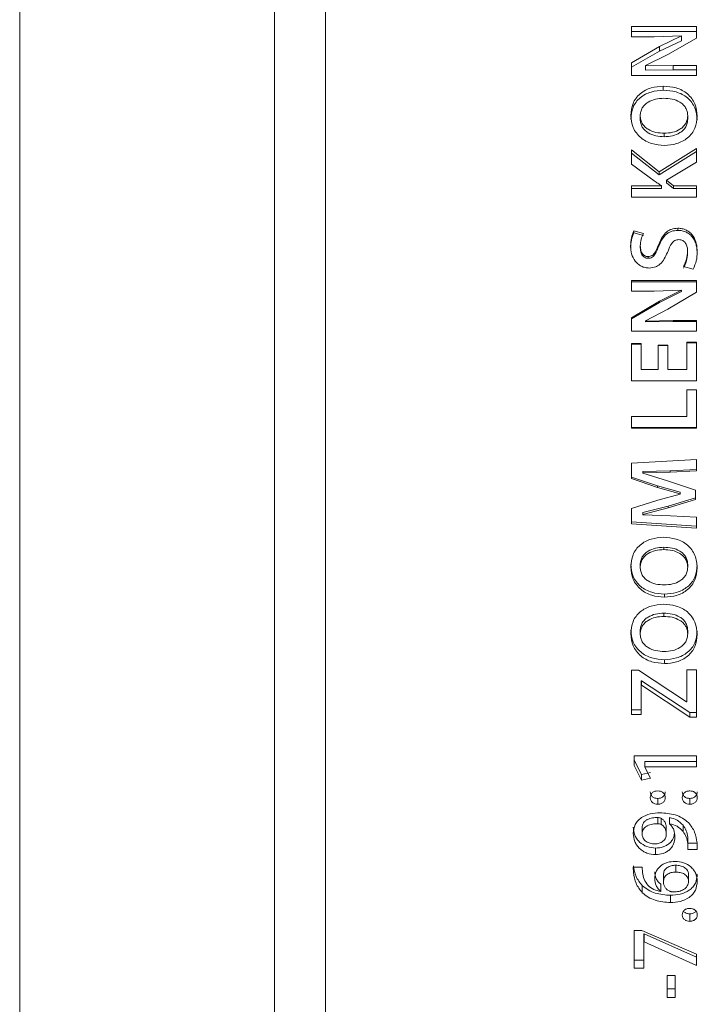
# Model space of a CAD drawing. Header units: millimetres. Extents: x 0 to 1118, y 0 to 864.
# Tile 19 of 78: x 634 to 652, y 269 to 295. Entities that reach past the tile are written whole.
import ezdxf

# ---------------------------------------------------------------- set-up
doc = ezdxf.new("R2010")
doc.units = ezdxf.units.MM

msp = doc.modelspace()

# ---------------------------------------------------------------- linework, layer by layer
at = {"color": 7, "linetype": 'Continuous', "lineweight": 15}
for p, q in [((641.9362, 321.849), (641.9362, 249.599)), ((633.6862, 320.474), (633.6862, 250.974)), ((640.5612, 320.474), (640.5612, 250.974)), ((651.9347, 295.2864), (650.1869, 295.2864)), ((650.1869, 295.2864), (650.1869, 295.0111)), ((651.9347, 295.154), (650.1869, 295.154)), ((651.9347, 295.2864), (651.9347, 294.9785)), ((650.1869, 295.0111), (650.7969, 295.0111)), ((650.7969, 295.0111), (651.5294, 295.0379)), ((651.5294, 295.0329), (650.9392, 294.7454)), ((651.5294, 294.904), (650.9392, 294.6205)), ((651.1673, 294.5371), (651.9347, 294.9785)), ((651.5294, 295.0379), (651.5294, 295.0329)), ((651.5294, 294.904), (651.5294, 295.0329)), ((650.9392, 294.7454), (650.1847, 294.3082)), ((650.9392, 294.6205), (650.1847, 294.1894)), ((650.5636, 294.2328), (651.1673, 294.5371)), ((650.1847, 294.3082), (650.1847, 293.9628)), ((650.5659, 294.2256), (650.5636, 294.2328)), ((650.5636, 294.1151), (650.5636, 294.2328)), ((650.5659, 294.1079), (650.5636, 294.1151)), ((651.3089, 294.2402), (650.5659, 294.2256)), ((650.5659, 294.1079), (650.5659, 294.2256)), ((651.3089, 294.1223), (650.5659, 294.1079)), ((651.9347, 294.2402), (651.3089, 294.2402)), ((651.9347, 294.1223), (651.3089, 294.1223)), ((651.9347, 293.9628), (651.9347, 294.2402)), ((651.9347, 294.1223), (651.9347, 294.2402)), ((650.1847, 293.9628), (651.9347, 293.9628)), ((651.0416, 293.5689), (651.0416, 293.679)), ((650.4195, 292.8834), (650.4195, 292.7843)), ((651.6994, 292.8836), (651.6994, 292.7845)), ((651.0672, 292.4093), (651.0672, 292.3168)), ((650.9298, 291.3678), (650.1847, 291.9613)), ((650.1847, 291.9613), (650.1847, 291.5727)), ((651.9347, 291.9997), (650.9298, 291.3678)), ((651.9347, 291.9997), (651.9347, 291.6315)), ((650.9298, 291.2897), (650.1847, 291.875)), ((651.9347, 291.9128), (650.9298, 291.2897)), ((650.1847, 291.5727), (650.8, 291.1218)), ((651.1323, 291.1423), (651.9347, 291.6315)), ((650.9298, 291.2897), (650.9298, 291.3678)), ((650.9895, 290.9884), (650.1847, 290.9884)), ((650.1847, 290.9884), (650.1847, 290.6823)), ((650.9895, 290.9155), (650.1847, 290.9155)), ((650.9895, 290.9962), (650.9895, 290.9884)), ((650.9895, 290.9155), (650.9895, 290.9884)), ((651.3193, 290.9884), (651.1323, 291.1423)), ((651.1323, 291.0673), (651.1323, 291.1423)), ((651.3193, 290.9155), (651.1323, 291.0673)), ((651.9347, 290.9884), (651.3193, 290.9884)), ((651.3193, 290.9155), (651.3193, 290.9884)), ((651.9347, 290.9155), (651.3193, 290.9155)), ((651.9347, 290.9884), (651.9347, 290.6823)), ((650.1847, 290.6823), (651.9347, 290.6823)), ((651.436, 289.7885), (651.436, 289.8456)), ((650.5043, 289.7058), (650.2485, 289.7792)), ((650.2485, 289.7231), (650.2485, 289.7792)), ((650.5043, 289.6506), (650.2485, 289.7231)), ((650.4218, 289.3187), (650.4218, 289.3692)), ((650.6312, 289.0348), (650.6312, 289.0813)), ((651.6975, 289.1744), (651.6975, 289.2228)), ((651.5861, 288.8133), (651.8501, 288.7449)), ((651.9347, 288.4352), (650.1869, 288.4352)), ((650.1869, 288.4352), (650.1869, 288.1508)), ((651.9347, 288.3977), (650.1869, 288.3977)), ((651.9347, 288.4352), (651.9347, 288.1171)), ((650.1869, 288.1508), (650.7969, 288.1508)), ((650.7969, 288.1508), (651.5294, 288.1785)), ((651.5294, 288.1732), (650.9392, 287.8767)), ((651.5294, 288.1393), (650.9392, 287.8469)), ((651.1673, 287.662), (651.9347, 288.1171)), ((651.5294, 288.1785), (651.5294, 288.1732)), ((651.5294, 288.1393), (651.5294, 288.1732)), ((650.9392, 287.8767), (650.1847, 287.4265)), ((650.9392, 287.8469), (650.1847, 287.4029)), ((650.5636, 287.349), (651.1673, 287.662)), ((650.1847, 287.4265), (650.1847, 287.0717)), ((650.5659, 287.3416), (650.5636, 287.349)), ((650.5636, 287.3265), (650.5636, 287.349)), ((650.5659, 287.3192), (650.5636, 287.3265)), ((651.3089, 287.3566), (650.5659, 287.3416)), ((650.5659, 287.3192), (650.5659, 287.3416)), ((651.3089, 287.334), (650.5659, 287.3192)), ((651.9347, 287.3566), (651.3089, 287.3566)), ((651.9347, 287.334), (651.3089, 287.334)), ((651.9347, 287.0717), (651.9347, 287.3566)), ((651.9347, 287.334), (651.9347, 287.3566)), ((650.1847, 287.0717), (651.9347, 287.0717)), ((650.4458, 286.7339), (650.1847, 286.7339)), ((650.1847, 286.7339), (650.1847, 285.7272)), ((650.4458, 286.7199), (650.1847, 286.7199)), ((650.4458, 286.7339), (650.4458, 286.0364)), ((651.1653, 286.695), (650.906, 286.695)), ((650.906, 286.695), (650.906, 286.0364)), ((651.1653, 286.6816), (650.906, 286.6816)), ((651.1653, 286.695), (651.1653, 286.0364)), ((651.9347, 286.7728), (651.6735, 286.7728)), ((651.6735, 286.7728), (651.6735, 286.0364)), ((651.9347, 286.7583), (651.6735, 286.7583)), ((651.9347, 286.7728), (651.9347, 285.7272)), ((650.906, 286.0364), (650.4458, 286.0364)), ((650.4458, 286.0321), (650.4458, 286.0364)), ((650.906, 286.0321), (650.4458, 286.0321)), ((650.906, 286.0321), (650.906, 286.0364)), ((651.6735, 286.0364), (651.1653, 286.0364)), ((651.1653, 286.0321), (651.1653, 286.0364)), ((651.6735, 286.0321), (651.1653, 286.0321)), ((651.6735, 286.0321), (651.6735, 286.0364)), ((650.1847, 285.7272), (651.9347, 285.7272)), ((651.9347, 285.4821), (651.6735, 285.4821)), ((651.6735, 285.4821), (651.6735, 284.7638)), ((651.9347, 285.4821), (651.9347, 284.4547)), ((651.6735, 284.7638), (650.1847, 284.7638)), ((650.1847, 284.7638), (650.1847, 284.4547)), ((650.1847, 284.4723), (651.9347, 284.4723)), ((650.1847, 284.4547), (651.9347, 284.4547)), ((651.9347, 283.61), (650.1869, 283.5089)), ((650.1869, 283.5089), (650.1869, 283.0947)), ((651.9347, 283.61), (651.9347, 283.2992)), ((650.4916, 283.2791), (651.2232, 283.2998)), ((650.4916, 283.2791), (650.4916, 283.2448)), ((650.4916, 283.2448), (651.2232, 283.2658)), ((650.4916, 283.2374), (650.4916, 283.2448)), ((651.1588, 283.03), (650.4916, 283.2374)), ((651.2232, 283.2998), (651.9347, 283.3327)), ((651.2232, 283.2658), (651.9347, 283.2992)), ((650.1869, 283.1311), (650.8898, 282.8938)), ((650.1869, 283.0947), (650.8898, 282.8541)), ((651.914, 282.7765), (651.1588, 283.03)), ((650.8898, 282.8938), (650.8898, 282.8541)), ((650.8898, 282.8938), (651.4975, 282.7232)), ((650.8898, 282.8541), (651.4975, 282.6811)), ((651.4976, 282.6731), (650.8923, 282.5129)), ((651.4975, 282.7232), (651.4975, 282.6811)), ((651.4975, 282.7232), (651.4976, 282.7153)), ((651.4975, 282.6811), (651.4976, 282.6731)), ((651.4976, 282.7153), (651.4976, 282.6731)), ((651.914, 282.7765), (651.914, 282.5309)), ((650.8923, 282.5129), (650.1869, 282.2855)), ((651.1688, 282.3458), (651.914, 282.5751)), ((651.1688, 282.2984), (651.914, 282.5309)), ((650.1869, 282.2855), (650.1869, 281.8673)), ((650.4916, 282.1726), (651.1688, 282.3458)), ((650.4916, 282.1228), (651.1688, 282.2984)), ((650.4916, 282.1726), (650.4916, 282.1228)), ((650.4916, 282.1177), (650.4916, 282.1228)), ((650.1869, 281.9207), (651.9347, 281.8062)), ((650.1869, 281.8673), (651.9347, 281.7512)), ((651.2338, 282.0867), (650.4916, 282.1177)), ((651.9347, 282.0479), (651.2338, 282.0867)), ((651.9347, 282.0479), (651.9347, 281.7512)), ((651.0544, 281.1767), (651.0544, 281.2396)), ((650.4195, 280.7004), (650.4195, 280.77)), ((651.6994, 280.7007), (651.6994, 280.7702)), ((651.0724, 279.9742), (651.0724, 279.8935)), ((651.0544, 279.3727), (651.0544, 279.4606)), ((650.4195, 278.9003), (650.4195, 278.9948)), ((651.6994, 278.9005), (651.6994, 278.995)), ((651.0724, 278.2061), (651.0724, 278.1006)), ((650.369, 277.9209), (650.1847, 277.9209)), ((650.1847, 277.9209), (650.1847, 276.7297)), ((651.6631, 277.0654), (650.369, 277.9209)), ((651.9347, 277.9334), (651.6735, 277.9334)), ((651.6735, 277.9334), (651.6735, 277.0654)), ((651.9347, 277.9334), (651.9347, 276.6521)), ((650.4458, 277.6313), (650.4536, 277.6313)), ((650.4458, 277.6313), (650.4458, 277.5177)), ((650.4536, 277.6313), (651.7606, 276.7777)), ((650.4536, 277.6313), (650.4536, 277.5177)), ((650.4458, 277.5177), (650.4458, 276.7297)), ((650.4458, 277.5177), (650.4536, 277.5177)), ((650.4536, 277.5177), (651.7606, 276.6521)), ((650.1847, 276.8542), (650.4458, 276.8542)), ((651.6735, 277.0654), (651.6631, 277.0654)), ((650.1847, 276.7297), (650.4458, 276.7297)), ((651.7606, 276.7777), (651.7606, 276.6521)), ((651.7606, 276.7777), (651.9347, 276.7777)), ((651.7606, 276.6521), (651.9347, 276.6521)), ((651.9347, 275.6072), (650.2567, 275.6072)), ((650.2567, 275.6072), (650.2567, 275.351)), ((650.2567, 275.4946), (650.4581, 275.1082)), ((651.9347, 275.6072), (651.9347, 275.3113)), ((650.2567, 275.351), (650.4581, 274.9592)), ((650.5433, 275.4554), (651.9347, 275.4554)), ((650.5433, 275.4554), (650.5433, 275.3113)), ((650.5433, 275.3113), (650.5433, 275.3063)), ((650.5433, 275.3113), (651.9347, 275.3113)), ((650.6981, 275.0112), (650.5433, 275.3063)), ((650.4581, 275.1082), (650.6981, 275.1595)), ((650.4581, 275.1082), (650.4581, 274.9592)), ((650.4581, 274.9592), (650.6981, 275.0112)), ((650.8927, 274.4619), (650.8927, 274.3039)), ((651.7572, 274.4619), (651.7572, 274.3039)), ((650.8927, 273.7812), (650.8927, 273.9465)), ((650.9835, 273.7639), (650.9835, 273.9294)), ((651.206, 273.9417), (651.2086, 273.9465)), ((651.206, 273.9417), (651.206, 273.7763)), ((651.2086, 273.9465), (651.2086, 273.7812)), ((650.4691, 273.502), (650.4691, 273.6712)), ((651.1227, 273.5022), (651.1227, 273.6714)), ((651.206, 273.7763), (651.2086, 273.7812)), ((651.5741, 273.7425), (651.5741, 273.5743)), ((651.6994, 273.419), (651.7046, 273.259)), ((650.8334, 273.1232), (650.8334, 272.9464)), ((651.6994, 273.2463), (651.7046, 273.0841)), ((651.7046, 273.259), (651.7046, 273.0841)), ((651.7046, 273.259), (651.9565, 273.2589)), ((651.7075, 273.1303), (651.7075, 273.3046)), ((651.9565, 273.084), (651.9512, 273.261)), ((651.7046, 273.0841), (651.9565, 273.084)), ((650.4698, 272.6098), (650.2327, 272.6072)), ((650.2327, 272.6072), (650.2376, 272.4641)), ((650.4773, 272.4641), (650.4698, 272.6098)), ((651.3775, 272.476), (651.3775, 272.6593)), ((651.0443, 272.2083), (651.0443, 272.3954)), ((651.7215, 272.227), (651.7215, 272.4138)), ((650.4747, 272.109), (650.4747, 271.9179)), ((650.9741, 272.1459), (650.9741, 271.9554)), ((650.9741, 272.1459), (650.9743, 272.1388)), ((650.9743, 272.1388), (650.9743, 271.9482)), ((650.9741, 271.9554), (650.9743, 271.9482)), ((651.2353, 271.8482), (651.2353, 271.6534)), ((651.7561, 271.3482), (651.7561, 271.1464)), ((650.459, 270.9024), (650.2567, 270.9024)), ((650.2567, 270.9024), (650.2567, 269.8832)), ((651.9347, 270.2593), (650.459, 270.9024)), ((650.5178, 270.8047), (650.523, 270.8047)), ((650.5178, 270.8047), (650.5178, 270.5953)), ((650.523, 270.8047), (650.523, 270.5953)), ((650.523, 270.8047), (651.9347, 270.1755)), ((650.5178, 270.5953), (650.5178, 269.8832)), ((650.5178, 270.5953), (650.523, 270.5953)), ((650.523, 270.5953), (651.9347, 269.9573)), ((651.9347, 270.2593), (651.9347, 269.9573)), ((650.2567, 270.1025), (650.5178, 270.1025)), ((650.2567, 269.8832), (650.5178, 269.8832)), ((651.1452, 269.6845), (651.1452, 269.0915)), ((651.3583, 269.6845), (651.1452, 269.6845)), ((651.3583, 269.6845), (651.3583, 269.0915)), ((651.1452, 269.3217), (651.3583, 269.3217)), ((651.1452, 269.0915), (651.3583, 269.0915))]:
    msp.add_line(p, q, dxfattribs=at)
at = {"color": 9, "linetype": 'Continuous', "lineweight": 0}
for p, q in [((650.9392, 294.6205), (650.9392, 294.7454)), ((651.3089, 294.1223), (651.3089, 294.2402)), ((650.9186, 289.3618), (650.9186, 289.4129)), ((650.9392, 287.8469), (650.9392, 287.8767)), ((651.3089, 287.334), (651.3089, 287.3566)), ((651.2232, 283.2998), (651.2232, 283.2658)), ((651.1688, 282.3458), (651.1688, 282.2984)), ((651.6994, 273.419), (651.6994, 273.2463)), ((650.2376, 272.6073), (650.2376, 272.4641))]:
    msp.add_line(p, q, dxfattribs=at)
at = {"color": 7, "linetype": 'Continuous', "lineweight": 15}
for points, knots in [([(651.0416, 293.679), (650.9298, 293.6707), (650.7065, 293.654), (650.4535, 293.5182), (650.3005, 293.3589), (650.19, 293.1659), (650.1735, 293.0009), (650.1625, 292.891)], [0, 0, 0, 0, 0.2501678, 0.4996485, 0.6249693, 0.7501606, 1, 1, 1, 1]), ([(651.0416, 293.5689), (650.9299, 293.5607), (650.707, 293.5443), (650.454, 293.4107), (650.3008, 293.2536), (650.1902, 293.0634), (650.1736, 292.9005), (650.1625, 292.7921)], [0, 0, 0, 0, 0.2517321, 0.50204853, 0.6272498, 0.75194553, 1, 1, 1, 1]), ([(651.9564, 292.8659), (651.9453, 292.9802), (651.9286, 293.1519), (651.8123, 293.3513), (651.6955, 293.4769), (651.551, 293.5736), (651.334, 293.6588), (651.158, 293.671), (651.0416, 293.679)], [0, 0, 0, 0, 0.2492916, 0.374408, 0.4995626, 0.6218483, 0.7499205, 1, 1, 1, 1]), ([(651.9564, 292.7671), (651.9452, 292.8799), (651.9285, 293.0494), (651.8121, 293.2459), (651.6953, 293.3697), (651.5508, 293.4651), (651.3338, 293.549), (651.158, 293.561), (651.0416, 293.5689)], [0, 0, 0, 0, 0.24755859, 0.37215925, 0.49717775, 0.61969364, 0.74836396, 1, 1, 1, 1]), ([(650.4196, 292.8834), (650.4227, 292.9197), (650.429, 292.9922), (650.4705, 293.0943), (650.5381, 293.1822), (650.6576, 293.269), (650.832, 293.3405), (650.9802, 293.3493), (651.0544, 293.3537)], [0, 0, 0, 0, 0.125146, 0.250136, 0.3740946, 0.5001403, 0.7499046, 1, 1, 1, 1]), ([(651.0544, 293.3537), (651.1295, 293.3497), (651.2795, 293.3418), (651.4589, 293.2728), (651.5796, 293.1845), (651.649, 293.0962), (651.6826, 293.011), (651.6966, 292.9387), (651.6984, 292.902), (651.6994, 292.8836)], [0, 0, 0, 0, 0.2501697, 0.499737, 0.6298094, 0.7497307, 0.8747133, 0.9373414, 1, 1, 1, 1]), ([(650.1628, 292.891), (650.1749, 292.778), (650.1929, 292.6087), (650.3103, 292.4121), (650.429, 292.2884), (650.5723, 292.1927), (650.7846, 292.103), (650.9573, 292.0902), (651.0724, 292.0816)], [0, 0, 0, 0, 0.2492731, 0.3736936, 0.4995678, 0.6247624, 0.7499967, 1, 1, 1, 1]), ([(651.0672, 292.4093), (650.9917, 292.4133), (650.8408, 292.4213), (650.6605, 292.4911), (650.5391, 292.5802), (650.47, 292.6695), (650.4284, 292.7728), (650.4225, 292.8466), (650.4195, 292.8836)], [0, 0, 0, 0, 0.2501985, 0.4998636, 0.6299591, 0.7498332, 0.874848, 1, 1, 1, 1]), ([(651.0672, 292.3168), (650.9917, 292.3207), (650.8411, 292.3286), (650.6608, 292.3972), (650.5393, 292.4851), (650.4701, 292.5731), (650.4284, 292.675), (650.4225, 292.7479), (650.4195, 292.7843)], [0, 0, 0, 0, 0.2515384, 0.5021007, 0.6322549, 0.751729, 0.8759315, 1, 1, 1, 1]), ([(651.6994, 292.8836), (651.6964, 292.8473), (651.6905, 292.7747), (651.6496, 292.6716), (651.5822, 292.5834), (651.4644, 292.4939), (651.2897, 292.4223), (651.1414, 292.4136), (651.0672, 292.4093)], [0, 0, 0, 0, 0.1251249, 0.2501431, 0.375099, 0.5002285, 0.749834, 1, 1, 1, 1]), ([(651.6994, 292.7845), (651.6964, 292.7487), (651.6905, 292.677), (651.6495, 292.5753), (651.582, 292.4883), (651.4642, 292.4), (651.2895, 292.3295), (651.1414, 292.321), (651.0672, 292.3168)], [0, 0, 0, 0, 0.12411, 0.2483131, 0.3728542, 0.4980062, 0.7484845, 1, 1, 1, 1]), ([(651.0724, 292.0816), (651.184, 292.0898), (651.407, 292.1064), (651.6608, 292.2415), (651.8152, 292.3998), (651.9281, 292.5919), (651.9451, 292.7561), (651.9564, 292.8659)], [0, 0, 0, 0, 0.2502719, 0.499759, 0.6265883, 0.7503131, 1, 1, 1, 1]), ([(650.8, 291.1218), (650.8312, 291.1003), (650.8936, 291.0574), (650.9575, 291.0166), (650.9895, 290.9962)], [0, 0, 0, 0, 0.4999997, 1, 1, 1, 1]), ([(651.436, 289.8456), (651.3751, 289.8408), (651.2837, 289.8336), (651.1741, 289.7792), (651.0796, 289.7032), (650.989, 289.5795), (650.9421, 289.4685), (650.9186, 289.4129)], [0, 0, 0, 0, 0.249341, 0.3744319, 0.4996086, 0.7495545, 1, 1, 1, 1]), ([(651.9587, 289.2023), (651.9539, 289.2798), (651.9443, 289.4345), (651.87, 289.6201), (651.7624, 289.7331), (651.6652, 289.7989), (651.5535, 289.8394), (651.4751, 289.8435), (651.436, 289.8456)], [0, 0, 0, 0, 0.2503611, 0.499525, 0.6239896, 0.7486069, 0.8746781, 1, 1, 1, 1]), ([(650.2485, 289.7792), (650.2215, 289.7144), (650.1674, 289.5848), (650.1629, 289.4443), (650.1606, 289.3741)], [0, 0, 0, 0, 0.4994472, 1, 1, 1, 1]), ([(650.2485, 289.7231), (650.2215, 289.6592), (650.1675, 289.5315), (650.1629, 289.3929), (650.1606, 289.3235)], [0, 0, 0, 0, 0.4997959, 1, 1, 1, 1]), ([(650.4218, 289.3692), (650.4247, 289.428), (650.4305, 289.5455), (650.4797, 289.6523), (650.5043, 289.7058)], [0, 0, 0, 0, 0.50029177, 1, 1, 1, 1]), ([(651.436, 289.7885), (651.3752, 289.7838), (651.2839, 289.7768), (651.1742, 289.7232), (651.0798, 289.6483), (650.9891, 289.5264), (650.9421, 289.4167), (650.9186, 289.3618)], [0, 0, 0, 0, 0.25078757, 0.37631267, 0.50158638, 0.75086928, 1, 1, 1, 1]), ([(651.9587, 289.1542), (651.9539, 289.2309), (651.9465, 289.3478), (651.8988, 289.4944), (651.8419, 289.5954), (651.7622, 289.6777), (651.6651, 289.7426), (651.5535, 289.7824), (651.4751, 289.7865), (651.436, 289.7885)], [0, 0, 0, 0, 0.24861501, 0.37907125, 0.49781235, 0.62219619, 0.7471183, 0.87384728, 1, 1, 1, 1]), ([(650.1606, 289.3741), (650.1655, 289.3011), (650.1753, 289.1555), (650.2546, 288.9852), (650.3555, 288.8787), (650.4477, 288.8178), (650.5525, 288.7807), (650.6257, 288.7758), (650.6623, 288.7733)], [0, 0, 0, 0, 0.2502346, 0.4994873, 0.624523, 0.74973, 0.8748238, 1, 1, 1, 1]), ([(650.6312, 289.0813), (650.6145, 289.0825), (650.5812, 289.0849), (650.5358, 289.1073), (650.497, 289.1386), (650.4552, 289.1904), (650.4276, 289.2704), (650.4237, 289.3362), (650.4218, 289.3692)], [0, 0, 0, 0, 0.1250383, 0.2499823, 0.3750828, 0.500093, 0.7495973, 1, 1, 1, 1]), ([(650.6312, 289.0348), (650.6145, 289.036), (650.5813, 289.0383), (650.5359, 289.0605), (650.4971, 289.0913), (650.4552, 289.1423), (650.4276, 289.2213), (650.4237, 289.2862), (650.4218, 289.3187)], [0, 0, 0, 0, 0.12608, 0.2517906, 0.3772797, 0.5023007, 0.7509038, 1, 1, 1, 1]), ([(650.9186, 289.4129), (650.8895, 289.3401), (650.853, 289.2488), (650.7869, 289.1516), (650.7438, 289.1111), (650.6901, 289.085), (650.6508, 289.0825), (650.6312, 289.0813)], [0, 0, 0, 0, 0.5003535, 0.6279188, 0.7503721, 0.875159, 1, 1, 1, 1]), ([(650.9186, 289.3618), (650.8895, 289.29), (650.853, 289.1999), (650.7868, 289.1041), (650.7437, 289.0642), (650.69, 289.0384), (650.6508, 289.036), (650.6312, 289.0348)], [0, 0, 0, 0, 0.4986416, 0.6260518, 0.7487121, 0.8741848, 1, 1, 1, 1]), ([(651.1696, 289.2303), (651.1968, 289.3015), (651.2312, 289.3916), (651.304, 289.4796), (651.3497, 289.5139), (651.4021, 289.5357), (651.4402, 289.5374), (651.4593, 289.5383)], [0, 0, 0, 0, 0.4998354, 0.6323969, 0.7499327, 0.8749051, 1, 1, 1, 1]), ([(651.4593, 289.5383), (651.4779, 289.5372), (651.515, 289.535), (651.5678, 289.5149), (651.6119, 289.4818), (651.6588, 289.4244), (651.6915, 289.3352), (651.6955, 289.2604), (651.6975, 289.2228)], [0, 0, 0, 0, 0.1254807, 0.2490207, 0.3744425, 0.4938272, 0.7459651, 1, 1, 1, 1]), ([(650.6623, 288.7733), (650.7237, 288.7797), (650.816, 288.7894), (650.923, 288.8512), (651.0585, 288.9752), (651.1203, 289.117), (651.1696, 289.2303)], [0, 0, 0, 0, 0.2497865, 0.3751867, 0.5006686, 1, 1, 1, 1]), ([(651.6975, 289.2228), (651.6924, 289.151), (651.6821, 289.0073), (651.6181, 288.878), (651.5861, 288.8133)], [0, 0, 0, 0, 0.5000883, 1, 1, 1, 1]), ([(651.6975, 289.1744), (651.6924, 289.1035), (651.682, 288.9616), (651.6181, 288.8343), (651.5861, 288.7706)], [0, 0, 0, 0, 0.4996312, 1, 1, 1, 1]), ([(651.8501, 288.7449), (651.882, 288.8178), (651.9458, 288.9638), (651.9544, 289.1228), (651.9587, 289.2023)], [0, 0, 0, 0, 0.4994979, 1, 1, 1, 1]), ([(651.0416, 281.5074), (650.9298, 281.4989), (650.7065, 281.4819), (650.4535, 281.3437), (650.3005, 281.182), (650.19, 280.9861), (650.1735, 280.8193), (650.1625, 280.7081)], [0, 0, 0, 0, 0.25016783, 0.49964849, 0.62496929, 0.75016059, 1, 1, 1, 1]), ([(651.9564, 280.6828), (651.9453, 280.7984), (651.9286, 280.9719), (651.8123, 281.1742), (651.6955, 281.3017), (651.551, 281.4001), (651.334, 281.4868), (651.158, 281.4992), (651.0416, 281.5074)], [0, 0, 0, 0, 0.24929156, 0.37440796, 0.4995626, 0.62184833, 0.74992047, 1, 1, 1, 1]), ([(650.4196, 280.77), (650.4227, 280.8061), (650.429, 280.8785), (650.4706, 280.9805), (650.5382, 281.0683), (650.6578, 281.155), (650.8322, 281.2264), (650.9802, 281.2352), (651.0544, 281.2396)], [0, 0, 0, 0, 0.1241269, 0.2483025, 0.3718514, 0.4979377, 0.7485701, 1, 1, 1, 1]), ([(650.4196, 280.7005), (650.4227, 280.7371), (650.429, 280.8104), (650.4705, 280.9138), (650.5381, 281.0028), (650.6576, 281.0908), (650.832, 281.1632), (650.9802, 281.1722), (651.0544, 281.1767)], [0, 0, 0, 0, 0.12514596, 0.25013602, 0.3740946, 0.50014034, 0.7499046, 1, 1, 1, 1]), ([(651.0544, 281.2396), (651.1295, 281.2357), (651.2793, 281.2277), (651.4587, 281.1588), (651.5794, 281.0705), (651.6489, 280.9824), (651.6826, 280.8973), (651.6966, 280.8251), (651.6984, 280.7885), (651.6994, 280.7702)], [0, 0, 0, 0, 0.2514939, 0.5019459, 0.6320526, 0.7515769, 0.8757393, 0.937867, 1, 1, 1, 1]), ([(651.0544, 281.1767), (651.1295, 281.1727), (651.2795, 281.1646), (651.4589, 281.0945), (651.5796, 281.0051), (651.649, 280.9157), (651.6826, 280.8295), (651.6966, 280.7564), (651.6984, 280.7192), (651.6994, 280.7007)], [0, 0, 0, 0, 0.2501697, 0.499737, 0.6298094, 0.7497307, 0.8747133, 0.9373414, 1, 1, 1, 1]), ([(650.1628, 280.7776), (650.1749, 280.665), (650.193, 280.4961), (650.3105, 280.3012), (650.4292, 280.1786), (650.5724, 280.084), (650.7848, 279.9953), (650.9574, 279.9826), (651.0724, 279.9742)], [0, 0, 0, 0, 0.2475459, 0.3715615, 0.4972287, 0.6226777, 0.748457, 1, 1, 1, 1]), ([(650.1628, 280.7081), (650.1749, 280.5941), (650.1929, 280.4232), (650.3103, 280.2253), (650.429, 280.101), (650.5723, 280.0049), (650.7846, 279.915), (650.9573, 279.9021), (651.0724, 279.8935)], [0, 0, 0, 0, 0.2492731, 0.3736936, 0.4995678, 0.6247624, 0.7499967, 1, 1, 1, 1]), ([(651.0672, 280.2225), (650.9917, 280.2266), (650.8408, 280.2347), (650.6605, 280.3048), (650.5391, 280.3946), (650.47, 280.4845), (650.4284, 280.5887), (650.4225, 280.6633), (650.4195, 280.7007)], [0, 0, 0, 0, 0.2501985, 0.49986357, 0.62995914, 0.74983318, 0.874848, 1, 1, 1, 1]), ([(651.6994, 280.7007), (651.6964, 280.664), (651.6905, 280.5906), (651.6496, 280.4867), (651.5822, 280.3978), (651.4644, 280.3076), (651.2897, 280.2356), (651.1414, 280.2269), (651.0672, 280.2225)], [0, 0, 0, 0, 0.1251249, 0.2501431, 0.375099, 0.5002285, 0.749834, 1, 1, 1, 1]), ([(651.0724, 279.9742), (651.184, 279.9823), (651.4065, 279.9986), (651.6599, 280.1319), (651.8148, 280.2886), (651.9279, 280.4791), (651.945, 280.6432), (651.9564, 280.7526)], [0, 0, 0, 0, 0.2518061, 0.5021147, 0.6278309, 0.7520573, 1, 1, 1, 1]), ([(651.0724, 279.8935), (651.184, 279.9018), (651.407, 279.9183), (651.6608, 280.0539), (651.8152, 280.213), (651.9281, 280.4062), (651.9451, 280.572), (651.9564, 280.6828)], [0, 0, 0, 0, 0.2502719, 0.499759, 0.6265883, 0.7503131, 1, 1, 1, 1]), ([(651.0416, 279.701), (650.9298, 279.6925), (650.7065, 279.6756), (650.4535, 279.5385), (650.3005, 279.378), (650.19, 279.1837), (650.1735, 279.0182), (650.1625, 278.9079)], [0, 0, 0, 0, 0.2501678, 0.4996485, 0.6249693, 0.7501606, 1, 1, 1, 1]), ([(651.9564, 278.8828), (651.9453, 278.9974), (651.9286, 279.1696), (651.8123, 279.3702), (651.6955, 279.4968), (651.551, 279.5945), (651.334, 279.6806), (651.158, 279.6929), (651.0416, 279.701)], [0, 0, 0, 0, 0.2492916, 0.374408, 0.4995626, 0.6218483, 0.7499205, 1, 1, 1, 1]), ([(650.4196, 278.9948), (650.4227, 279.0306), (650.429, 279.1024), (650.4706, 279.2036), (650.5382, 279.2906), (650.6578, 279.3767), (650.8322, 279.4475), (650.9802, 279.4563), (651.0544, 279.4606)], [0, 0, 0, 0, 0.1241269, 0.2483025, 0.3718514, 0.4979377, 0.7485701, 1, 1, 1, 1]), ([(650.4196, 278.9003), (650.4227, 278.9367), (650.429, 279.0094), (650.4705, 279.1119), (650.5381, 279.2002), (650.6576, 279.2875), (650.832, 279.3594), (650.9802, 279.3683), (651.0544, 279.3727)], [0, 0, 0, 0, 0.125146, 0.250136, 0.3740946, 0.5001403, 0.7499046, 1, 1, 1, 1]), ([(651.0544, 279.4606), (651.1295, 279.4567), (651.2793, 279.4488), (651.4587, 279.3804), (651.5794, 279.2928), (651.6489, 279.2054), (651.6826, 279.121), (651.6966, 279.0495), (651.6984, 279.0131), (651.6994, 278.995)], [0, 0, 0, 0, 0.2514939, 0.5019459, 0.6320526, 0.7515769, 0.8757393, 0.937867, 1, 1, 1, 1]), ([(651.0544, 279.3727), (651.1295, 279.3687), (651.2795, 279.3607), (651.4589, 279.2912), (651.5796, 279.2024), (651.649, 279.1137), (651.6826, 279.0283), (651.6966, 278.9558), (651.6984, 278.9189), (651.6994, 278.9005)], [0, 0, 0, 0, 0.2501697, 0.499737, 0.6298094, 0.7497307, 0.8747133, 0.9373414, 1, 1, 1, 1]), ([(650.1628, 279.0023), (650.1749, 278.8907), (650.193, 278.7232), (650.3105, 278.53), (650.4292, 278.4086), (650.5724, 278.3148), (650.7848, 278.227), (650.9574, 278.2145), (651.0724, 278.2061)], [0, 0, 0, 0, 0.2475459, 0.3715615, 0.4972287, 0.6226777, 0.748457, 1, 1, 1, 1]), ([(651.0724, 278.2061), (651.184, 278.2142), (651.4065, 278.2303), (651.6599, 278.3623), (651.8148, 278.5176), (651.9279, 278.7063), (651.945, 278.8691), (651.9564, 278.9775)], [0, 0, 0, 0, 0.2518061, 0.5021147, 0.6278309, 0.7520573, 1, 1, 1, 1]), ([(650.1628, 278.9079), (650.1749, 278.7949), (650.1929, 278.6254), (650.3103, 278.4293), (650.429, 278.3061), (650.5723, 278.211), (650.7846, 278.1219), (650.9573, 278.1091), (651.0724, 278.1006)], [0, 0, 0, 0, 0.24927308, 0.37369363, 0.49956778, 0.62476244, 0.74999672, 1, 1, 1, 1]), ([(651.0672, 278.4266), (650.9917, 278.4306), (650.8408, 278.4386), (650.6605, 278.5081), (650.5391, 278.5971), (650.47, 278.6862), (650.4284, 278.7895), (650.4225, 278.8635), (650.4195, 278.9005)], [0, 0, 0, 0, 0.2501985, 0.4998636, 0.6299591, 0.7498332, 0.874848, 1, 1, 1, 1]), ([(651.6994, 278.9005), (651.6964, 278.8641), (651.6905, 278.7914), (651.6496, 278.6884), (651.5822, 278.6002), (651.4644, 278.5109), (651.2897, 278.4395), (651.1414, 278.4309), (651.0672, 278.4266)], [0, 0, 0, 0, 0.1251249, 0.2501431, 0.375099, 0.5002285, 0.749834, 1, 1, 1, 1]), ([(651.0724, 278.1006), (651.184, 278.1088), (651.407, 278.1252), (651.6608, 278.2595), (651.8152, 278.4171), (651.9281, 278.6086), (651.9451, 278.7729), (651.9564, 278.8828)], [0, 0, 0, 0, 0.2502719, 0.499759, 0.6265883, 0.7503131, 1, 1, 1, 1]), ([(650.8927, 274.6662), (650.8666, 274.6638), (650.8272, 274.6603), (650.7794, 274.6398), (650.7476, 274.618), (650.7217, 274.5904), (650.6952, 274.5473), (650.6914, 274.51), (650.6889, 274.4852)], [0, 0, 0, 0, 0.2504849, 0.3778828, 0.5011644, 0.6261702, 0.7510904, 1, 1, 1, 1]), ([(650.6889, 274.6408), (650.6916, 274.6163), (650.6956, 274.5794), (650.7218, 274.5367), (650.7479, 274.5094), (650.7797, 274.4877), (650.8154, 274.4725), (650.8537, 274.4642), (650.8797, 274.4627), (650.8927, 274.4619)], [0, 0, 0, 0, 0.2475047, 0.3713851, 0.4970631, 0.6217455, 0.7480546, 0.8739152, 1, 1, 1, 1]), ([(650.6889, 274.4852), (650.6898, 274.4729), (650.6914, 274.4481), (650.7024, 274.4123), (650.7216, 274.3797), (650.7479, 274.3521), (650.7796, 274.33), (650.8273, 274.3091), (650.8666, 274.306), (650.8927, 274.3039)], [0, 0, 0, 0, 0.1251829, 0.2501645, 0.3745325, 0.5002419, 0.624724, 0.7503685, 1, 1, 1, 1]), ([(651.0942, 274.4851), (651.0934, 274.4974), (651.092, 274.522), (651.0811, 274.5578), (651.0627, 274.5907), (651.0368, 274.6186), (651.0054, 274.6408), (650.9577, 274.6611), (650.9187, 274.6642), (650.8927, 274.6662)], [0, 0, 0, 0, 0.1252428, 0.2503076, 0.3751706, 0.5003164, 0.6253727, 0.7504915, 1, 1, 1, 1]), ([(650.8927, 274.4619), (650.9187, 274.4639), (650.9576, 274.4668), (651.0049, 274.4878), (651.0361, 274.5096), (651.0621, 274.5369), (651.0807, 274.5691), (651.0919, 274.6042), (651.0934, 274.6285), (651.0942, 274.6406)], [0, 0, 0, 0, 0.2511824, 0.3766228, 0.5020499, 0.6273229, 0.7513776, 0.8756648, 1, 1, 1, 1]), ([(650.8927, 274.3039), (650.9056, 274.3045), (650.9315, 274.3058), (650.9695, 274.3144), (651.0049, 274.33), (651.0362, 274.3522), (651.062, 274.38), (651.0875, 274.4233), (651.0915, 274.4604), (651.0942, 274.4851)], [0, 0, 0, 0, 0.1253037, 0.2504583, 0.3754944, 0.500679, 0.6261914, 0.7507478, 1, 1, 1, 1]), ([(651.7572, 274.6662), (651.7442, 274.6653), (651.7182, 274.6636), (651.6798, 274.6553), (651.6438, 274.6404), (651.6117, 274.6187), (651.5855, 274.5911), (651.5596, 274.5474), (651.5559, 274.5101), (651.5534, 274.4852)], [0, 0, 0, 0, 0.1252529, 0.2503775, 0.3771812, 0.5005745, 0.6261224, 0.7507213, 1, 1, 1, 1]), ([(651.5534, 274.6408), (651.5561, 274.6163), (651.5601, 274.5794), (651.5863, 274.5367), (651.6124, 274.5094), (651.6442, 274.4877), (651.6799, 274.4725), (651.7182, 274.4642), (651.7442, 274.4627), (651.7572, 274.4619)], [0, 0, 0, 0, 0.2475047, 0.3713851, 0.4970631, 0.6217455, 0.7480546, 0.8739152, 1, 1, 1, 1]), ([(651.5534, 274.4852), (651.5543, 274.4729), (651.5559, 274.4481), (651.5669, 274.4123), (651.5861, 274.3797), (651.6124, 274.3521), (651.6441, 274.33), (651.6918, 274.3091), (651.7311, 274.306), (651.7572, 274.3039)], [0, 0, 0, 0, 0.1251829, 0.2501645, 0.3745325, 0.5002419, 0.624724, 0.7503685, 1, 1, 1, 1]), ([(651.9587, 274.4851), (651.956, 274.5097), (651.9519, 274.5468), (651.9268, 274.5904), (651.9012, 274.6181), (651.8696, 274.64), (651.8224, 274.661), (651.7831, 274.6641), (651.7572, 274.6662)], [0, 0, 0, 0, 0.24964994, 0.37446865, 0.49988992, 0.62283289, 0.75025059, 1, 1, 1, 1]), ([(651.7572, 274.4619), (651.7831, 274.464), (651.8348, 274.4682), (651.8915, 274.5012), (651.9266, 274.5368), (651.9448, 274.5692), (651.956, 274.6043), (651.9578, 274.6285), (651.9587, 274.6406)], [0, 0, 0, 0, 0.2514091, 0.5013522, 0.6264154, 0.7510757, 0.8755159, 1, 1, 1, 1]), ([(651.7572, 274.3039), (651.7701, 274.3045), (651.7959, 274.3058), (651.8463, 274.3176), (651.8916, 274.3436), (651.9265, 274.3799), (651.9515, 274.4236), (651.9558, 274.4605), (651.9587, 274.4851)], [0, 0, 0, 0, 0.1254219, 0.2506942, 0.4999483, 0.625168, 0.7503718, 1, 1, 1, 1]), ([(650.9497, 274.0735), (650.8624, 274.0688), (650.688, 274.0596), (650.4831, 273.9742), (650.3517, 273.8649), (650.256, 273.7239), (650.2422, 273.5997), (650.2331, 273.5171)], [0, 0, 0, 0, 0.2504588, 0.5001703, 0.6254224, 0.7506038, 1, 1, 1, 1]), ([(650.4693, 273.6712), (650.4711, 273.6937), (650.4748, 273.7388), (650.5017, 273.8018), (650.5477, 273.8553), (650.6292, 273.9055), (650.7471, 273.9421), (650.8441, 273.945), (650.8927, 273.9465)], [0, 0, 0, 0, 0.1240604, 0.2481823, 0.3674641, 0.4977019, 0.7484558, 1, 1, 1, 1]), ([(650.8927, 273.9465), (650.9084, 273.9462), (650.9397, 273.9455), (650.9689, 273.9348), (650.9835, 273.9294)], [0, 0, 0, 0, 0.5013932, 1, 1, 1, 1]), ([(651.7204, 273.8117), (651.6674, 273.8552), (651.5613, 273.9421), (651.3013, 274.0511), (651.0903, 274.0645), (650.9497, 274.0735)], [0, 0, 0, 0, 0.25008111, 0.50043638, 1, 1, 1, 1]), ([(650.9835, 273.9294), (651.005, 273.9142), (651.0481, 273.8837), (651.0928, 273.8191), (651.1134, 273.7588), (651.1211, 273.7091), (651.1222, 273.684), (651.1227, 273.6714)], [0, 0, 0, 0, 0.250824, 0.5009131, 0.7502778, 0.8751299, 1, 1, 1, 1]), ([(651.2086, 273.9465), (651.2798, 273.9283), (651.4216, 273.892), (651.5233, 273.7922), (651.5741, 273.7425)], [0, 0, 0, 0, 0.5017155, 1, 1, 1, 1]), ([(650.2331, 273.686), (650.241, 273.6122), (650.2529, 273.5012), (650.3257, 273.3689), (650.4261, 273.2554), (650.5956, 273.1473), (650.754, 273.1313), (650.8334, 273.1232)], [0, 0, 0, 0, 0.2484174, 0.3734962, 0.498424, 0.7486424, 1, 1, 1, 1]), ([(650.4693, 273.502), (650.4711, 273.5248), (650.4748, 273.5705), (650.5016, 273.6343), (650.5475, 273.6886), (650.629, 273.7396), (650.747, 273.7767), (650.8441, 273.7797), (650.8927, 273.7812)], [0, 0, 0, 0, 0.1251219, 0.2500938, 0.369766, 0.4999162, 0.7497361, 1, 1, 1, 1]), ([(650.8927, 273.7812), (650.9084, 273.7809), (650.9397, 273.7801), (650.9689, 273.7693), (650.9835, 273.7639)], [0, 0, 0, 0, 0.5010813, 1, 1, 1, 1]), ([(650.9835, 273.7639), (651.005, 273.7484), (651.0482, 273.7174), (651.0928, 273.6519), (651.1134, 273.5909), (651.1211, 273.5404), (651.1222, 273.515), (651.1227, 273.5022)], [0, 0, 0, 0, 0.2496729, 0.4995581, 0.7494508, 0.8747008, 1, 1, 1, 1]), ([(651.3564, 273.4225), (651.3506, 273.488), (651.3418, 273.5864), (651.2792, 273.7059), (651.2304, 273.7528), (651.206, 273.7763)], [0, 0, 0, 0, 0.4994638, 0.7497829, 1, 1, 1, 1]), ([(651.2086, 273.7812), (651.2798, 273.7627), (651.422, 273.7257), (651.5234, 273.6247), (651.5741, 273.5743)], [0, 0, 0, 0, 0.50061715, 1, 1, 1, 1]), ([(651.5741, 273.7425), (651.6073, 273.6927), (651.6737, 273.5931), (651.6908, 273.477), (651.6994, 273.419)], [0, 0, 0, 0, 0.5002387, 1, 1, 1, 1]), ([(651.9512, 273.261), (651.9376, 273.362), (651.9104, 273.5637), (651.7837, 273.7291), (651.7204, 273.8117)], [0, 0, 0, 0, 0.5006374, 1, 1, 1, 1]), ([(650.2331, 273.5171), (650.241, 273.4422), (650.2529, 273.3298), (650.3256, 273.1958), (650.401, 273.1086), (650.4939, 273.0384), (650.6342, 272.9661), (650.7538, 272.9543), (650.8334, 272.9464)], [0, 0, 0, 0, 0.2497379, 0.3752015, 0.5001334, 0.6253697, 0.7505642, 1, 1, 1, 1]), ([(650.8154, 273.236), (650.7737, 273.2388), (650.6905, 273.2443), (650.5935, 273.2866), (650.5313, 273.339), (650.4958, 273.3879), (650.4778, 273.4342), (650.4708, 273.4729), (650.4696, 273.4925), (650.4691, 273.5022)], [0, 0, 0, 0, 0.2501123, 0.499498, 0.6246727, 0.7497034, 0.8746657, 0.9373252, 1, 1, 1, 1]), ([(651.1227, 273.5022), (651.1189, 273.4653), (651.1132, 273.4098), (651.075, 273.3447), (651.0211, 273.2911), (650.9502, 273.2559), (650.874, 273.239), (650.8349, 273.237), (650.8154, 273.236)], [0, 0, 0, 0, 0.24957962, 0.37487821, 0.49986479, 0.74926879, 0.87457244, 1, 1, 1, 1]), ([(650.8334, 273.1232), (650.9017, 273.1287), (651.0042, 273.1369), (651.1281, 273.1915), (651.2096, 273.2492), (651.2749, 273.3219), (651.3262, 273.4055), (651.3341, 273.4687), (651.3381, 273.5002)], [0, 0, 0, 0, 0.2869631, 0.4306859, 0.5735767, 0.7159879, 0.8585317, 1, 1, 1, 1]), ([(650.8334, 272.9464), (650.9017, 272.9519), (651.0043, 272.9603), (651.1283, 273.0156), (651.2096, 273.0743), (651.2756, 273.1478), (651.34, 273.2618), (651.3499, 273.3583), (651.3564, 273.4225)], [0, 0, 0, 0, 0.2497912, 0.3751928, 0.5001415, 0.6250911, 0.7504656, 1, 1, 1, 1]), ([(651.5741, 273.5743), (651.6073, 273.5238), (651.6738, 273.4226), (651.6909, 273.3051), (651.6994, 273.2463)], [0, 0, 0, 0, 0.499616, 1, 1, 1, 1]), ([(650.2376, 272.6476), (650.2525, 272.5484), (650.2823, 272.3498), (650.4105, 272.1893), (650.4747, 272.109)], [0, 0, 0, 0, 0.4997238, 1, 1, 1, 1]), ([(651.3594, 272.7641), (651.2899, 272.7592), (651.1856, 272.7519), (651.0563, 272.7023), (650.97, 272.647), (650.8999, 272.5749), (650.828, 272.4627), (650.8175, 272.3654), (650.8105, 272.3006)], [0, 0, 0, 0, 0.2500509, 0.3752793, 0.5004453, 0.6256035, 0.750746, 1, 1, 1, 1]), ([(651.0443, 272.3954), (651.0485, 272.4334), (651.0549, 272.4908), (651.0981, 272.5566), (651.1575, 272.6097), (651.2535, 272.652), (651.3361, 272.6569), (651.3775, 272.6593)], [0, 0, 0, 0, 0.2477178, 0.3731742, 0.4975642, 0.7480454, 1, 1, 1, 1]), ([(651.9587, 272.2295), (651.9505, 272.3014), (651.9383, 272.4091), (651.8635, 272.5368), (651.7607, 272.644), (651.5913, 272.7432), (651.4368, 272.7571), (651.3594, 272.7641)], [0, 0, 0, 0, 0.2498596, 0.3743207, 0.5004773, 0.7500789, 1, 1, 1, 1]), ([(651.3775, 272.6593), (651.4182, 272.6571), (651.4994, 272.6526), (651.5963, 272.616), (651.6591, 272.5679), (651.6954, 272.5223), (651.7129, 272.4785), (651.7199, 272.4418), (651.721, 272.4232), (651.7215, 272.4138)], [0, 0, 0, 0, 0.25153, 0.5018688, 0.6306381, 0.7514972, 0.8756483, 0.9377716, 1, 1, 1, 1]), ([(650.2376, 272.4641), (650.2524, 272.3635), (650.2821, 272.1626), (650.4105, 271.9994), (650.4747, 271.9179)], [0, 0, 0, 0, 0.50051937, 1, 1, 1, 1]), ([(650.9743, 271.9482), (650.9093, 271.9643), (650.7793, 271.9967), (650.619, 272.1166), (650.5151, 272.2801), (650.4899, 272.4027), (650.4773, 272.4641)], [0, 0, 0, 0, 0.2498182, 0.4997958, 0.7495034, 1, 1, 1, 1]), ([(650.8105, 272.4864), (650.8175, 272.422), (650.8281, 272.3253), (650.8991, 272.2129), (650.9491, 272.1683), (650.9741, 272.1459)], [0, 0, 0, 0, 0.4978349, 0.7485827, 1, 1, 1, 1]), ([(650.8105, 272.3006), (650.8175, 272.2354), (650.828, 272.1374), (650.899, 272.0234), (650.9491, 271.978), (650.9741, 271.9554)], [0, 0, 0, 0, 0.4989588, 0.749525, 1, 1, 1, 1]), ([(651.0443, 272.2083), (651.0485, 272.2469), (651.0548, 272.3049), (651.098, 272.3717), (651.1574, 272.4256), (651.2534, 272.4685), (651.336, 272.4735), (651.3775, 272.476)], [0, 0, 0, 0, 0.2495064, 0.3754749, 0.4999438, 0.7495459, 1, 1, 1, 1]), ([(651.2353, 271.8482), (651.3249, 271.8534), (651.5038, 271.8639), (651.7119, 271.9548), (651.8415, 272.0683), (651.9353, 272.2102), (651.9493, 272.3339), (651.9587, 272.4163)], [0, 0, 0, 0, 0.251882, 0.5023745, 0.6278045, 0.7522254, 1, 1, 1, 1]), ([(651.3775, 272.476), (651.4182, 272.4737), (651.4995, 272.4691), (651.5965, 272.432), (651.6592, 272.3832), (651.6954, 272.3369), (651.7129, 272.2926), (651.7199, 272.2553), (651.721, 272.2365), (651.7215, 272.227)], [0, 0, 0, 0, 0.2501566, 0.4996108, 0.6283972, 0.7496794, 0.8746454, 0.9372591, 1, 1, 1, 1]), ([(650.4747, 272.109), (650.5274, 272.0676), (650.6329, 271.9846), (650.8876, 271.8756), (651.0962, 271.8592), (651.2353, 271.8482)], [0, 0, 0, 0, 0.2494655, 0.4998016, 1, 1, 1, 1]), ([(651.2172, 271.9578), (651.193, 271.9709), (651.1442, 271.9973), (651.0897, 272.0581), (651.0515, 272.1295), (651.0467, 272.1819), (651.0443, 272.2083)], [0, 0, 0, 0, 0.2481195, 0.4992858, 0.7482714, 1, 1, 1, 1]), ([(651.2353, 271.6534), (651.325, 271.6588), (651.5041, 271.6694), (651.7122, 271.7618), (651.8416, 271.8768), (651.9354, 272.0208), (651.9494, 272.146), (651.9587, 272.2295)], [0, 0, 0, 0, 0.2503872, 0.5000021, 0.6255222, 0.750434, 1, 1, 1, 1]), ([(651.7215, 272.227), (651.7197, 272.205), (651.716, 272.1611), (651.6903, 272.0987), (651.6477, 272.0451), (651.5719, 271.9917), (651.4604, 271.9486), (651.3656, 271.942), (651.3182, 271.9387)], [0, 0, 0, 0, 0.1251733, 0.2501563, 0.3749496, 0.5001243, 0.7497945, 1, 1, 1, 1]), ([(650.4747, 271.9179), (650.5273, 271.8759), (650.6327, 271.792), (650.8872, 271.6813), (651.0961, 271.6646), (651.2353, 271.6534)], [0, 0, 0, 0, 0.2502488, 0.5006903, 1, 1, 1, 1]), ([(651.3182, 271.9387), (651.3009, 271.9395), (651.2749, 271.9406), (651.241, 271.9479), (651.2251, 271.9545), (651.2172, 271.9578)], [0, 0, 0, 0, 0.4998511, 0.749914, 1, 1, 1, 1]), ([(651.7561, 271.496), (651.743, 271.4954), (651.717, 271.4943), (651.6789, 271.486), (651.6426, 271.4721), (651.611, 271.4505), (651.5851, 271.4236), (651.5596, 271.3813), (651.5559, 271.3453), (651.5534, 271.3214)], [0, 0, 0, 0, 0.1253129, 0.2504957, 0.3756542, 0.5007403, 0.6260761, 0.7508011, 1, 1, 1, 1]), ([(651.9587, 271.3212), (651.9561, 271.3452), (651.9524, 271.3809), (651.9269, 271.4231), (651.9007, 271.4499), (651.869, 271.4714), (651.8211, 271.4909), (651.7821, 271.494), (651.7561, 271.496)], [0, 0, 0, 0, 0.2496549, 0.372599, 0.4999205, 0.6250801, 0.7503056, 1, 1, 1, 1]), ([(651.5534, 271.3214), (651.5542, 271.3095), (651.5559, 271.2857), (651.5669, 271.2512), (651.5858, 271.2198), (651.6118, 271.193), (651.6433, 271.1717), (651.6908, 271.1515), (651.73, 271.1485), (651.7561, 271.1464)], [0, 0, 0, 0, 0.1252049, 0.2502275, 0.3744544, 0.5002442, 0.6247743, 0.7503504, 1, 1, 1, 1]), ([(651.5861, 271.4226), (651.5864, 271.4222), (651.5929, 271.4114), (651.6124, 271.3944), (651.6432, 271.373), (651.679, 271.3584), (651.7172, 271.3503), (651.7431, 271.3489), (651.7561, 271.3482)], [0, 0, 0, 0, 0.00779087, 0.20624848, 0.4030891, 0.60231337, 0.80097894, 1, 1, 1, 1]), ([(651.7561, 271.3482), (651.7822, 271.3501), (651.8343, 271.3539), (651.8903, 271.3864), (651.9192, 271.4114), (651.9257, 271.422), (651.9258, 271.4222)], [0, 0, 0, 0, 0.3985969, 0.7947393, 0.9967578, 1, 1, 1, 1]), ([(651.7561, 271.1464), (651.769, 271.147), (651.7949, 271.1483), (651.833, 271.1568), (651.8685, 271.1718), (651.9001, 271.1933), (651.9263, 271.2198), (651.9521, 271.2616), (651.956, 271.2973), (651.9587, 271.3212)], [0, 0, 0, 0, 0.1252637, 0.2503834, 0.3757223, 0.5005401, 0.6280276, 0.750595, 1, 1, 1, 1])]:
    msp.add_open_spline(points, degree=3, knots=knots, dxfattribs=at)

doc.saveas('drawing.dxf')
